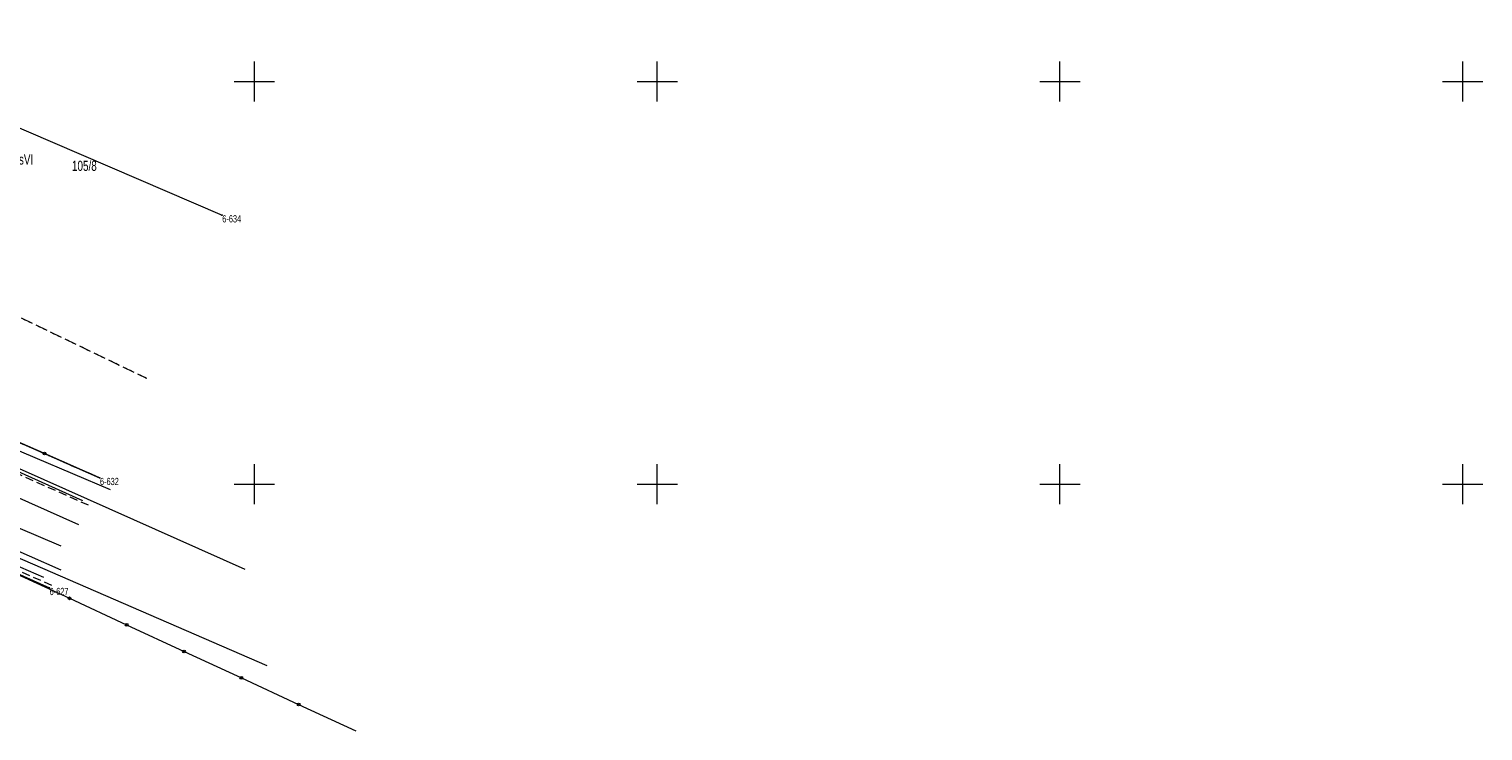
# Model space of a CAD drawing. Header units: metres. Extents: x 7446797 to 7447602, y 5789497 to 5790002.
# Tile 67 of 68: x 7447422 to 7447602, y 5789769 to 5789857. Entities that reach past the tile are written whole.
import ezdxf
from ezdxf.xclip import XClip

# ---------------------------------------------------------------- set-up
doc = ezdxf.new("R2010")
doc.units = ezdxf.units.M
doc.header["$MEASUREMENT"] = 0
doc.header["$XCLIPFRAME"] = 0
for name, pattern in [('2_KTCR02', [1.5, 1, -0.5]), ('GUK', [2, 1.5, -0.5]), ('GUZ', [1, 0.5, -0.5])]:
    doc.linetypes.add(name, pattern=pattern)
doc.layers.add('700-L Mapa 1_500 dwg', color=7, linetype='Continuous')
for name, color, linetype, lineweight in [('ex_02_DXF_MZ_9_Dzialki7', 9, 'Continuous', 18), ('ex_02_DXF_MZ_9_Kontury3', 9, 'Continuous', 18), ('ex_02_DXF_MZ_9_KTCR_L_17', 9, 'Continuous', 18), ('ex_02_DXF_MZ_9_KTKR_L_07', 9, 'Continuous', 18), ('ex_02_DXF_MZ_9_KTOK_L_47', 9, 'Continuous', 18), ('ex_02_DXF_MZ_9_Numery_dzialek7', 9, 'Continuous', 18), ('ex_02_DXF_MZ_9_Numery_konturow3', 9, 'Continuous', 18), ('ex_02_DXF_MZ_9_Numery_punktow7', 9, 'Continuous', 18), ('ex_02_DXF_MZ_9_Podzial_sekcyjny_krzyze7', 9, 'Continuous', 18), ('ex_02_DXF_MZ_9_Punkty7', 9, 'Continuous', 18), ('ex_02_DXF_MZ_9_SUPE_D_L_31', 9, 'Continuous', 18), ('ex_02_DXF_MZ_9_SUPG_L_252', 9, 'Continuous', 18), ('ex_02_DXF_MZ_9_SUPK_D_L_434', 9, 'Continuous', 18), ('ex_02_DXF_MZ_9_SUPT_D_L_030', 9, 'Continuous', 18), ('ex_02_DXF_MZ_9_SUPW_L_05', 9, 'Continuous', 18), ('ex_02_DXF_MZ_9_Uzytki3', 9, 'Continuous', 18)]:
    doc.layers.add(name, color=color, linetype=linetype, lineweight=lineweight)
doc.styles.add('STYL_AUTOMATYCZNY_1', font='Arial.ttf', dxfattribs={"width": 0.7})

# ---------------------------------------------------------------- blocks, each defined once
blk = doc.blocks.new('Rysunek_1_9', base_point=(7447200, 5789750, -0.87))
at = {"layer": 'ex_02_DXF_MZ_9_Dzialki7', "color": 9, "linetype": 'Continuous', "lineweight": 18}
for p, q in [((7447392.29, 5789856.51, -0.87), (7447445.98, 5789833.4, -0.87)), ((7447376.84, 5789824.51, -0.87), (7447430.79, 5789800.78, -0.87)), ((7447413.1, 5789792.26, -0.87), (7447424.55, 5789787.12, -0.87))]:
    blk.add_line(p, q, dxfattribs=at)
at = {"layer": 'ex_02_DXF_MZ_9_Kontury3', "color": 9, "linetype": 'GUK', "lineweight": 18}
for p, q in [((7447390.42, 5789835.37, -0.87), (7447436.61, 5789813.16, -0.87)), ((7447430.79, 5789800.78, -0.87), (7447376.84, 5789824.51, -0.87)), ((7447413.1, 5789792.26, -0.87), (7447424.55, 5789787.12, -0.87))]:
    blk.add_line(p, q, dxfattribs=at)
at = {"layer": 'ex_02_DXF_MZ_9_KTCR_L_17', "color": 9, "linetype": '2_KTCR02', "lineweight": 18}
for p, q in [((7447429.41, 5789797.37, -0.87), (7447376.27, 5789820.94, -0.87)), ((7447424.87, 5789787.41, -0.87), (7447372.03, 5789810.87, -0.87))]:
    blk.add_line(p, q, dxfattribs=at)
at = {"layer": 'ex_02_DXF_MZ_9_KTKR_L_07', "color": 9, "linetype": 'Continuous', "lineweight": 18}
for p, q in [((7447428.21, 5789794.94, -0.87), (7447375.28, 5789818.48, -0.87)), ((7447373.02, 5789812.86, -0.87), (7447425.96, 5789789.35, -0.87))]:
    blk.add_line(p, q, dxfattribs=at)
at = {"layer": 'ex_02_DXF_MZ_9_KTOK_L_47', "color": 9, "linetype": 'Continuous', "lineweight": 18}
for p, q in [((7447423.93, 5789803.8, -0.87), (7447417.2, 5789806.76, -0.87)), ((7447430.79, 5789800.78, -0.87), (7447423.93, 5789803.8, -0.87)), ((7447419.91, 5789789.11, -0.87), (7447427.03, 5789785.82, -0.87)), ((7447427.03, 5789785.82, -0.87), (7447434.14, 5789782.53, -0.87)), ((7447434.14, 5789782.53, -0.87), (7447441.26, 5789779.23, -0.87)), ((7447441.26, 5789779.23, -0.87), (7447448.38, 5789775.94, -0.87)), ((7447448.38, 5789775.94, -0.87), (7447455.49, 5789772.64, -0.87)), ((7447455.49, 5789772.64, -0.87), (7447462.61, 5789769.35, -0.87))]:
    blk.add_line(p, q, dxfattribs=at)
for centre in [(7447423.93, 5789803.8, -0.87), (7447427.03, 5789785.82, -0.87), (7447434.14, 5789782.53, -0.87), (7447441.26, 5789779.23, -0.87), (7447448.38, 5789775.94, -0.87), (7447455.49, 5789772.64, -0.87)]:
    blk.add_circle(centre, 0.17, dxfattribs=at)
at = {"layer": 'ex_02_DXF_MZ_9_Podzial_sekcyjny_krzyze7', "color": 9, "linetype": 'Continuous', "lineweight": 18}
for p, q in [((7447450, 5789847.5, -0.87), (7447450, 5789852.5, -0.87)), ((7447500, 5789847.5, -0.87), (7447500, 5789852.5, -0.87)), ((7447550, 5789847.5, -0.87), (7447550, 5789852.5, -0.87)), ((7447600, 5789847.5, -0.87), (7447600, 5789852.5, -0.87)), ((7447447.5, 5789850, -0.87), (7447452.5, 5789850, -0.87)), ((7447497.5, 5789850, -0.87), (7447502.5, 5789850, -0.87)), ((7447547.5, 5789850, -0.87), (7447552.5, 5789850, -0.87)), ((7447597.5, 5789850, -0.87), (7447602.5, 5789850, -0.87)), ((7447450, 5789797.5, -0.87), (7447450, 5789802.5, -0.87)), ((7447500, 5789797.5, -0.87), (7447500, 5789802.5, -0.87)), ((7447550, 5789797.5, -0.87), (7447550, 5789802.5, -0.87)), ((7447600, 5789797.5, -0.87), (7447600, 5789802.5, -0.87)), ((7447447.5, 5789800, -0.87), (7447452.5, 5789800, -0.87)), ((7447497.5, 5789800, -0.87), (7447502.5, 5789800, -0.87)), ((7447547.5, 5789800, -0.87), (7447552.5, 5789800, -0.87)), ((7447597.5, 5789800, -0.87), (7447602.5, 5789800, -0.87))]:
    blk.add_line(p, q, dxfattribs=at)
at = {"layer": 'ex_02_DXF_MZ_9_Punkty7', "color": 9, "linetype": 'Continuous', "lineweight": 18}
for centre in [(7447445.98, 5789833.4, -0.87), (7447430.79, 5789800.78, -0.87), (7447424.55, 5789787.12, -0.87)]:
    blk.add_circle(centre, 0.045, dxfattribs=at)
at = {"layer": 'ex_02_DXF_MZ_9_SUPE_D_L_31', "color": 9, "linetype": 'Continuous', "lineweight": 18}
blk.add_line((7447412.96, 5789793.17, -0.87), (7447423.81, 5789788.45, -0.87), dxfattribs=at)
at = {"layer": 'ex_02_DXF_MZ_9_SUPG_L_252', "color": 9, "linetype": 'Continuous', "lineweight": 18}
blk.add_line((7447432.15, 5789799.29, -0.87), (7447407.89, 5789809.55, -0.87), dxfattribs=at)
at = {"layer": 'ex_02_DXF_MZ_9_SUPK_D_L_434', "color": 9, "linetype": 'Continuous', "lineweight": 18}
blk.add_line((7447404.61, 5789801.42, -0.87), (7447425.98, 5789792.34, -0.87), dxfattribs=at)
at = {"layer": 'ex_02_DXF_MZ_9_SUPT_D_L_030', "color": 9, "linetype": 'Continuous', "lineweight": 18}
for p, q in [((7447413.3, 5789805.25, -0.87), (7447448.82, 5789789.46, -0.87)), ((7447428.71, 5789797.94, -0.87), (7447417.93, 5789802.76, -0.87))]:
    blk.add_line(p, q, dxfattribs=at)
at = {"layer": 'ex_02_DXF_MZ_9_SUPW_L_05', "color": 9, "linetype": 'Continuous', "lineweight": 18}
blk.add_line((7447451.57, 5789777.44, -0.87), (7447370.02, 5789812.85, -0.87), dxfattribs=at)
at = {"layer": 'ex_02_DXF_MZ_9_Uzytki3', "color": 9, "linetype": 'GUZ', "lineweight": 18}
for p, q in [((7447390.42, 5789835.37, -0.87), (7447436.61, 5789813.16, -0.87)), ((7447376.84, 5789824.51, -0.87), (7447430.79, 5789800.78, -0.87)), ((7447413.1, 5789792.26, -0.87), (7447424.55, 5789787.12, -0.87))]:
    blk.add_line(p, q, dxfattribs=at)
at = {"layer": 'ex_02_DXF_MZ_9_Numery_dzialek7', "color": 9, "linetype": 'Continuous', "lineweight": 18, "insert": (7447427.35, 5789840.16, -0.87), "char_height": 1.26, "attachment_point": 1, "style": 'STYL_AUTOMATYCZNY_1'}
blk.add_mtext('\\A1;{\\pql;\\fArial|b0|i0|c238|p0;\\W0.700000;105/8}', dxfattribs=at)
at = {"layer": 'ex_02_DXF_MZ_9_Numery_konturow3', "color": 9, "linetype": 'Continuous', "lineweight": 18, "insert": (7447420.08, 5789840.95, -0.87), "char_height": 1.26, "attachment_point": 1, "style": 'STYL_AUTOMATYCZNY_1'}
blk.add_mtext('\\A1;{\\pql;\\fArial|b0|i0|c238|p0;\\W0.700000;LsVI}', dxfattribs=at)
at = {"layer": 'ex_02_DXF_MZ_9_Numery_punktow7', "color": 9, "linetype": 'Continuous', "lineweight": 18, "char_height": 0.9, "attachment_point": 1, "style": 'STYL_AUTOMATYCZNY_1'}
for s, insert in [('\\A1;{\\pql;\\fArial|b0|i0|c238|p0;\\W0.700000;6-634}', (7447446.01, 5789833.4, -0.87)), ('\\A1;{\\pql;\\fArial|b0|i0|c238|p0;\\W0.700000;6-632}', (7447430.83, 5789800.78, -0.87)), ('\\A1;{\\pql;\\fArial|b0|i0|c238|p0;\\W0.700000;6-627}', (7447424.58, 5789787.12, -0.87))]:
    blk.add_mtext(s, dxfattribs=dict(at, insert=insert))

msp = doc.modelspace()

# ---------------------------------------------------------------- block references
at = {"layer": '700-L Mapa 1_500 dwg', "color": 52, "linetype": 'Continuous', "lineweight": 25}
ref = msp.add_blockref('Rysunek_1_9', (7447200, 5789750, -0.867), dxfattribs=at)
XClip(ref).set_block_clipping_path([(7446797.4999703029, 5789497.4999993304), (7447602.4999703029, 5790002.4999993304)])

doc.saveas('drawing.dxf')
